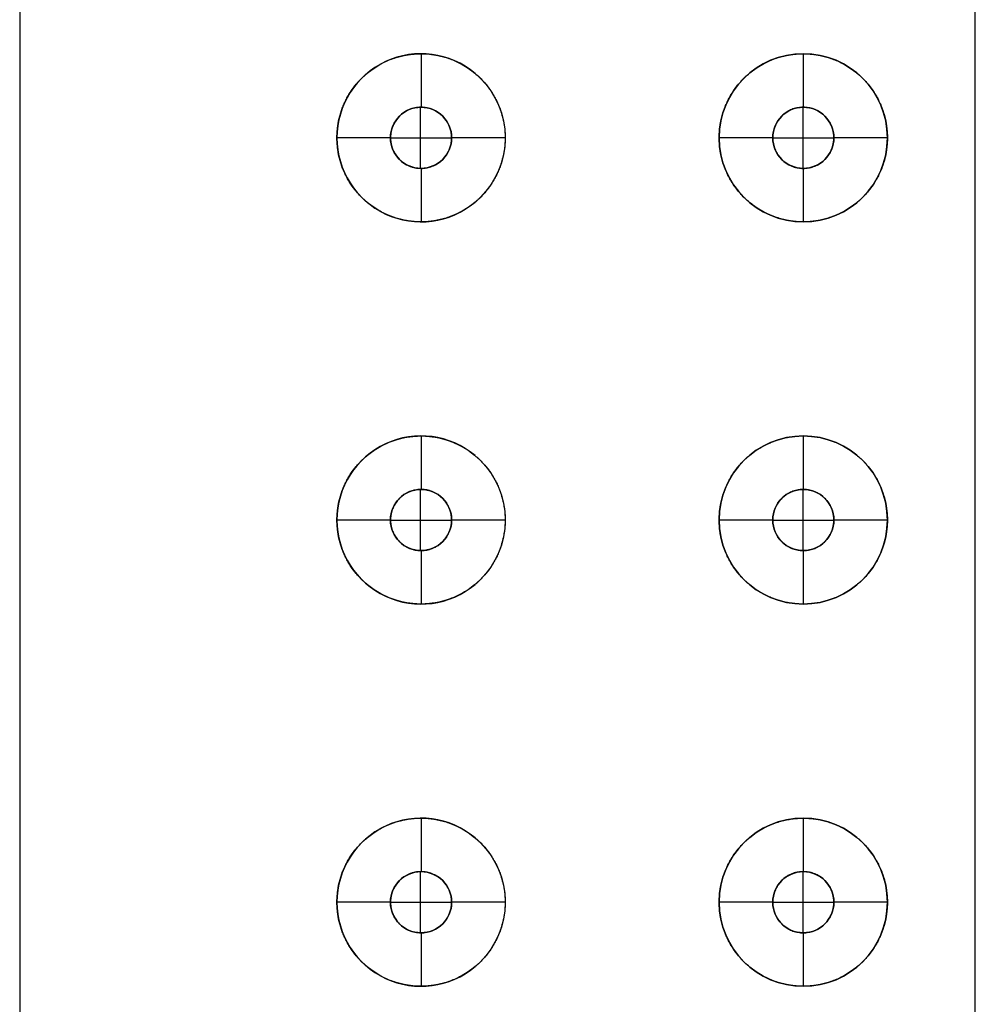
# Model space of a CAD drawing. Header units: centimetres. Extents: x -11 to 25.4, y -15 to 20.7.
# Tile 252 of 256: x 22.9 to 24.2, y 17.3 to 18.6. Entities that reach past the tile are written whole.
import ezdxf

# ---------------------------------------------------------------- set-up
doc = ezdxf.new("R2010")
doc.units = ezdxf.units.CM
doc.layers.add('Default', color=7, linetype='Continuous', true_color=0x000000)

msp = doc.modelspace()

# ---------------------------------------------------------------- linework, layer by layer
at = {"layer": 'Default'}
for p, q in [((24.155, 2.03, 1.0363), (24.155, 20.67, 1.0363)), ((24.155, 2.03, -1.4637), (24.155, 20.67, -1.4637)), ((23.43, 18.56, 0.8046), (23.43, 18.56, 0.9863)), ((23.43, 18.56, 0.9863), (23.43, 18.49, 0.9863)), ((23.93, 18.56, 1.0159), (23.93, 18.56, 1.1363)), ((23.93, 18.56, 1.1363), (23.93, 18.49, 1.1363)), ((23.43, 18.49, 0.8046), (23.43, 18.49, 0.9863)), ((23.93, 18.49, 1.0159), (23.93, 18.49, 1.1363)), ((23.39, 18.45, 0.9863), (23.32, 18.45, 0.9863)), ((23.54, 18.45, 0.9863), (23.47, 18.45, 0.9863)), ((23.89, 18.45, 1.1363), (23.82, 18.45, 1.1363)), ((24.04, 18.45, 1.1363), (23.97, 18.45, 1.1363)), ((23.43, 18.41, 0.9863), (23.43, 18.34, 0.9863)), ((23.43, 18.41, 0.8046), (23.43, 18.41, 0.9863)), ((23.93, 18.41, 1.1363), (23.93, 18.34, 1.1363)), ((23.93, 18.41, 1.0159), (23.93, 18.41, 1.1363)), ((23.43, 18.34, 0.8046), (23.43, 18.34, 0.9863)), ((23.93, 18.34, 1.0159), (23.93, 18.34, 1.1363)), ((23.43, 18.06, 0.8046), (23.43, 18.06, 0.9863)), ((23.43, 18.06, 0.9863), (23.43, 17.99, 0.9863)), ((23.93, 18.06, 1.0159), (23.93, 18.06, 1.1363)), ((23.93, 18.06, 1.1363), (23.93, 17.99, 1.1363)), ((23.43, 17.99, 0.8046), (23.43, 17.99, 0.9863)), ((23.93, 17.99, 1.0159), (23.93, 17.99, 1.1363)), ((23.39, 17.95, 0.9863), (23.32, 17.95, 0.9863)), ((23.54, 17.95, 0.9863), (23.47, 17.95, 0.9863)), ((23.89, 17.95, 1.1363), (23.82, 17.95, 1.1363)), ((24.04, 17.95, 1.1363), (23.97, 17.95, 1.1363)), ((23.43, 17.91, 0.9863), (23.43, 17.84, 0.9863)), ((23.43, 17.91, 0.8046), (23.43, 17.91, 0.9863)), ((23.93, 17.91, 1.1363), (23.93, 17.84, 1.1363)), ((23.93, 17.91, 1.0159), (23.93, 17.91, 1.1363)), ((23.43, 17.84, 0.8046), (23.43, 17.84, 0.9863)), ((23.93, 17.84, 1.0159), (23.93, 17.84, 1.1363)), ((23.43, 17.56, 0.8046), (23.43, 17.56, 0.9863)), ((23.43, 17.56, 0.9863), (23.43, 17.49, 0.9863)), ((23.93, 17.56, 1.0159), (23.93, 17.56, 1.1363)), ((23.93, 17.56, 1.1363), (23.93, 17.49, 1.1363)), ((23.43, 17.49, 0.8046), (23.43, 17.49, 0.9863)), ((23.93, 17.49, 1.0159), (23.93, 17.49, 1.1363)), ((23.39, 17.45, 0.9863), (23.32, 17.45, 0.9863)), ((23.54, 17.45, 0.9863), (23.47, 17.45, 0.9863)), ((23.89, 17.45, 1.1363), (23.82, 17.45, 1.1363)), ((24.04, 17.45, 1.1363), (23.97, 17.45, 1.1363)), ((23.43, 17.41, 0.9863), (23.43, 17.34, 0.9863)), ((23.43, 17.41, 0.8046), (23.43, 17.41, 0.9863)), ((23.93, 17.41, 1.1363), (23.93, 17.34, 1.1363)), ((23.93, 17.41, 1.0159), (23.93, 17.41, 1.1363)), ((23.43, 17.34, 0.8046), (23.43, 17.34, 0.9863)), ((23.93, 17.34, 1.0159), (23.93, 17.34, 1.1363))]:
    msp.add_line(p, q, dxfattribs=at)
at = {"layer": 'Default', "extrusion": (0, 0, -1)}
for centre, radius, start, end in [((-23.43, 18.45, -0.9863), 0.11, 0, 180), ((-23.93, 18.45, -1.1363), 0.11, 0, 180), ((-23.43, 18.45, -0.9863), 0.04, 0, 180), ((-23.93, 18.45, -1.1363), 0.04, 0, 180), ((-23.43, 18.45, -0.9863), 0.11, 180, 0), ((-23.43, 18.45, -0.9863), 0.04, 180, 0), ((-23.93, 18.45, -1.1363), 0.11, 180, 0), ((-23.93, 18.45, -1.1363), 0.04, 180, 0), ((-23.43, 17.95, -0.9863), 0.11, 0, 180), ((-23.93, 17.95, -1.1363), 0.11, 0, 180), ((-23.43, 17.95, -0.9863), 0.04, 0, 180), ((-23.93, 17.95, -1.1363), 0.04, 0, 180), ((-23.43, 17.95, -0.9863), 0.11, 180, 0), ((-23.43, 17.95, -0.9863), 0.04, 180, 0), ((-23.93, 17.95, -1.1363), 0.11, 180, 0), ((-23.93, 17.95, -1.1363), 0.04, 180, 0), ((-23.43, 17.45, -0.9863), 0.11, 0, 180), ((-23.93, 17.45, -1.1363), 0.11, 0, 180), ((-23.43, 17.45, -0.9863), 0.04, 0, 180), ((-23.93, 17.45, -1.1363), 0.04, 0, 180), ((-23.43, 17.45, -0.9863), 0.11, 180, 0), ((-23.43, 17.45, -0.9863), 0.04, 180, 0), ((-23.93, 17.45, -1.1363), 0.11, 180, 0), ((-23.93, 17.45, -1.1363), 0.04, 180, 0)]:
    msp.add_arc(centre, radius, start, end, dxfattribs=at)
at = {"layer": 'Default'}
for centre, radius, start, end in [((23.43, 18.45, 0.8514), 0.11, 49.9844, 180), ((23.93, 18.45, 1.0634), 0.11, 0, 180), ((23.43, 18.45, 0.8806), 0.04, 0, 180), ((23.93, 18.45, 1.0721), 0.04, 0, 180), ((23.43, 18.45, 0.8514), 0.11, 180, 310.0153), ((23.43, 18.45, 0.8806), 0.04, 180, 0), ((23.93, 18.45, 1.0634), 0.11, 180, 0), ((23.93, 18.45, 1.0721), 0.04, 180, 0), ((23.43, 17.95, 0.8514), 0.11, 49.9844, 180), ((23.93, 17.95, 1.0634), 0.11, 0, 180), ((23.43, 17.95, 0.8806), 0.04, 0, 180), ((23.93, 17.95, 1.0721), 0.04, 0, 180), ((23.43, 17.95, 0.8514), 0.11, 180, 310.0153), ((23.43, 17.95, 0.8806), 0.04, 180, 0), ((23.93, 17.95, 1.0634), 0.11, 180, 0), ((23.93, 17.95, 1.0721), 0.04, 180, 0), ((23.43, 17.45, 0.8514), 0.11, 49.9844, 180), ((23.93, 17.45, 1.0634), 0.11, 0, 180), ((23.43, 17.45, 0.8806), 0.04, 0, 180), ((23.93, 17.45, 1.0721), 0.04, 0, 180), ((23.43, 17.45, 0.8514), 0.11, 180, 310.0153), ((23.43, 17.45, 0.8806), 0.04, 180, 0), ((23.93, 17.45, 1.0634), 0.11, 180, 0), ((23.93, 17.45, 1.0721), 0.04, 180, 0)]:
    msp.add_arc(centre, radius, start, end, dxfattribs=at)
for points, degree in [([(22.905, 20.67, -0.2137), (22.905, 11.35, -0.2137), (22.905, 2.03, -0.2137)], 2), ([(23.32, 18.45, 0.7165), (23.32, 18.452, 0.7165), (23.3201, 18.4559, 0.7166), (23.3206, 18.4619, 0.717), (23.3214, 18.4679, 0.7178), (23.3225, 18.4738, 0.7188), (23.324, 18.4798, 0.7201), (23.3259, 18.4857, 0.7218), (23.3281, 18.4917, 0.7238), (23.3308, 18.4977, 0.7261), (23.3338, 18.5036, 0.7287), (23.3373, 18.5094, 0.7318), (23.3413, 18.5152, 0.7352), (23.3457, 18.5208, 0.7389), (23.3506, 18.5262, 0.7431), (23.356, 18.5315, 0.7476), (23.3618, 18.5364, 0.7524), (23.3681, 18.541, 0.7575), (23.3748, 18.5453, 0.7629), (23.3819, 18.549, 0.7686), (23.3893, 18.5523, 0.7744), (23.397, 18.5551, 0.7803), (23.4049, 18.5572, 0.7863), (23.413, 18.5588, 0.7923), (23.4211, 18.5597, 0.7982), (23.4293, 18.5601, 0.8041), (23.4374, 18.5599, 0.8098), (23.4454, 18.559, 0.8153), (23.4532, 18.5576, 0.8207), (23.4608, 18.5557, 0.8258), (23.4682, 18.5533, 0.8307), (23.4753, 18.5503, 0.8354), (23.4821, 18.547, 0.8398), (23.4886, 18.5432, 0.8439), (23.4948, 18.539, 0.8477), (23.5005, 18.5345, 0.8513), (23.5059, 18.5297, 0.8546), (23.511, 18.5246, 0.8576), (23.5156, 18.5192, 0.8604), (23.5198, 18.5136, 0.8629), (23.5237, 18.5078, 0.8652), (23.5271, 18.5018, 0.8672), (23.5302, 18.4957, 0.8689), (23.5328, 18.4894, 0.8704), (23.535, 18.483, 0.8717), (23.5368, 18.4765, 0.8727), (23.5382, 18.4699, 0.8736), (23.5393, 18.4633, 0.8741), (23.5399, 18.4567, 0.8745), (23.54, 18.4522, 0.8745), (23.54, 18.45, 0.8745)], 3), ([(23.82, 18.45, 0.9906), (23.82, 18.4524, 0.9906), (23.8202, 18.4572, 0.9906), (23.8209, 18.4643, 0.9908), (23.822, 18.4714, 0.9911), (23.8237, 18.4785, 0.9916), (23.8258, 18.4854, 0.9922), (23.8283, 18.4921, 0.9929), (23.8313, 18.4988, 0.9937), (23.8348, 18.5052, 0.9946), (23.8386, 18.5114, 0.9956), (23.8429, 18.5174, 0.9967), (23.8476, 18.523, 0.9979), (23.8527, 18.5284, 0.9992), (23.8581, 18.5334, 1.0005), (23.8639, 18.538, 1.0019), (23.87, 18.5423, 1.0034), (23.8764, 18.5461, 1.0049), (23.883, 18.5496, 1.0064), (23.8899, 18.5525, 1.0079), (23.8969, 18.555, 1.0094), (23.9041, 18.557, 1.0109), (23.9113, 18.5585, 1.0123), (23.9187, 18.5595, 1.0138), (23.9261, 18.56, 1.0152), (23.9335, 18.56, 1.0165), (23.9409, 18.5595, 1.0178), (23.9483, 18.5586, 1.0191), (23.9555, 18.5571, 1.0203), (23.9626, 18.5551, 1.0214), (23.9696, 18.5527, 1.0225), (23.9764, 18.5498, 1.0235), (23.983, 18.5465, 1.0244), (23.9893, 18.5428, 1.0253), (23.9953, 18.5386, 1.0261), (24.0011, 18.534, 1.0268), (24.0066, 18.5291, 1.0275), (24.0117, 18.5238, 1.0281), (24.0164, 18.5182, 1.0286), (24.0208, 18.5123, 1.0291), (24.0247, 18.5061, 1.0295), (24.0283, 18.4996, 1.0299), (24.0313, 18.493, 1.0302), (24.034, 18.4861, 1.0304), (24.0362, 18.4791, 1.0306), (24.0379, 18.4719, 1.0308), (24.0391, 18.4647, 1.0309), (24.0398, 18.4573, 1.031), (24.04, 18.4525, 1.031), (24.04, 18.45, 1.031)], 3), ([(23.47, 18.45, 0.8319), (23.47, 18.451, 0.8319), (23.4699, 18.4531, 0.8318), (23.4696, 18.4561, 0.8316), (23.469, 18.4591, 0.8312), (23.4682, 18.4621, 0.8307), (23.4671, 18.4651, 0.83), (23.4658, 18.468, 0.8291), (23.4642, 18.4708, 0.8281), (23.4624, 18.4735, 0.8269), (23.4604, 18.4761, 0.8255), (23.458, 18.4786, 0.824), (23.4555, 18.4809, 0.8222), (23.4527, 18.483, 0.8203), (23.4496, 18.4849, 0.8183), (23.4464, 18.4865, 0.8161), (23.443, 18.4879, 0.8137), (23.4394, 18.489, 0.8112), (23.4356, 18.4897, 0.8086), (23.4318, 18.49, 0.8059), (23.428, 18.49, 0.8031), (23.4242, 18.4896, 0.8004), (23.4204, 18.4889, 0.7977), (23.4167, 18.4878, 0.795), (23.4132, 18.4864, 0.7924), (23.41, 18.4847, 0.79), (23.4069, 18.4827, 0.7877), (23.4041, 18.4805, 0.7856), (23.4015, 18.4781, 0.7837), (23.3992, 18.4756, 0.7819), (23.3972, 18.473, 0.7804), (23.3954, 18.4702, 0.7791), (23.394, 18.4674, 0.7779), (23.3927, 18.4646, 0.777), (23.3917, 18.4617, 0.7762), (23.3909, 18.4588, 0.7756), (23.3904, 18.4559, 0.7752), (23.3901, 18.4529, 0.7749), (23.39, 18.451, 0.7749), (23.39, 18.45, 0.7749)], 3), ([(23.4294, 18.41, 0.8042), (23.4294, 18.45, 0.8042), (23.4294, 18.49, 0.8042)], 2), ([(23.97, 18.45, 1.0225), (23.97, 18.4511, 1.0225), (23.9699, 18.4534, 1.0225), (23.9695, 18.4567, 1.0225), (23.9688, 18.46, 1.0223), (23.9678, 18.4633, 1.0222), (23.9665, 18.4664, 1.022), (23.965, 18.4694, 1.0218), (23.9632, 18.4723, 1.0215), (23.9612, 18.4751, 1.0212), (23.959, 18.4776, 1.0208), (23.9566, 18.48, 1.0204), (23.9539, 18.4821, 1.02), (23.9511, 18.484, 1.0196), (23.9481, 18.4857, 1.0191), (23.945, 18.4871, 1.0185), (23.9418, 18.4883, 1.018), (23.9385, 18.4891, 1.0174), (23.9351, 18.4897, 1.0168), (23.9317, 18.49, 1.0162), (23.9283, 18.49, 1.0156), (23.9248, 18.4897, 1.0149), (23.9215, 18.4891, 1.0143), (23.9181, 18.4883, 1.0137), (23.9149, 18.4871, 1.013), (23.9118, 18.4857, 1.0124), (23.9088, 18.484, 1.0118), (23.906, 18.482, 1.0112), (23.9033, 18.4799, 1.0107), (23.9009, 18.4775, 1.0102), (23.8987, 18.4749, 1.0097), (23.8967, 18.4722, 1.0093), (23.8949, 18.4693, 1.0089), (23.8934, 18.4663, 1.0086), (23.8922, 18.4632, 1.0084), (23.8912, 18.46, 1.0081), (23.8905, 18.4567, 1.008), (23.8901, 18.4533, 1.0079), (23.89, 18.4511, 1.0079), (23.89, 18.45, 1.0079)], 3), ([(23.9299, 18.41, 1.0159), (23.9299, 18.45, 1.0159), (23.9299, 18.49, 1.0159)], 2), ([(23.54, 18.45, 0.8745), (23.54, 18.4478, 0.8745), (23.5399, 18.4433, 0.8745), (23.5393, 18.4367, 0.8741), (23.5382, 18.4301, 0.8736), (23.5368, 18.4235, 0.8727), (23.535, 18.417, 0.8717), (23.5328, 18.4106, 0.8704), (23.5302, 18.4044, 0.8689), (23.5271, 18.3982, 0.8672), (23.5237, 18.3922, 0.8652), (23.5199, 18.3864, 0.8629), (23.5156, 18.3808, 0.8604), (23.511, 18.3754, 0.8576), (23.506, 18.3703, 0.8546), (23.5006, 18.3655, 0.8513), (23.4948, 18.361, 0.8477), (23.4886, 18.3568, 0.8439), (23.4822, 18.3531, 0.8398), (23.4754, 18.3497, 0.8354), (23.4682, 18.3468, 0.8308), (23.4609, 18.3443, 0.8259), (23.4532, 18.3424, 0.8207), (23.4454, 18.341, 0.8154), (23.4374, 18.3402, 0.8098), (23.4293, 18.3399, 0.8041), (23.4212, 18.3403, 0.7982), (23.413, 18.3412, 0.7923), (23.405, 18.3428, 0.7863), (23.3971, 18.3449, 0.7803), (23.3893, 18.3477, 0.7744), (23.3819, 18.351, 0.7686), (23.3748, 18.3547, 0.7629), (23.3681, 18.359, 0.7575), (23.3618, 18.3636, 0.7524), (23.356, 18.3685, 0.7476), (23.3506, 18.3738, 0.7431), (23.3457, 18.3792, 0.7389), (23.3413, 18.3849, 0.7352), (23.3373, 18.3906, 0.7318), (23.3338, 18.3965, 0.7287), (23.3308, 18.4024, 0.7261), (23.3281, 18.4083, 0.7237), (23.3259, 18.4143, 0.7218), (23.324, 18.4202, 0.7201), (23.3225, 18.4262, 0.7188), (23.3214, 18.4322, 0.7178), (23.3206, 18.4381, 0.717), (23.3201, 18.4441, 0.7166), (23.32, 18.448, 0.7165), (23.32, 18.45, 0.7165)], 3), ([(23.32, 18.45, 0.9863), (23.32, 18.45, 0.8514), (23.32, 18.45, 0.7165)], 2), ([(23.39, 18.45, 0.7749), (23.39, 18.45, 0.8806), (23.39, 18.45, 0.9863)], 2), ([(23.39, 18.45, 0.7749), (23.39, 18.449, 0.7749), (23.3901, 18.4471, 0.7749), (23.3904, 18.4441, 0.7752), (23.3909, 18.4412, 0.7756), (23.3917, 18.4383, 0.7762), (23.3927, 18.4354, 0.777), (23.394, 18.4326, 0.7779), (23.3954, 18.4298, 0.7791), (23.3972, 18.427, 0.7804), (23.3992, 18.4244, 0.7819), (23.4015, 18.4219, 0.7837), (23.4041, 18.4195, 0.7856), (23.4069, 18.4173, 0.7877), (23.4099, 18.4153, 0.79), (23.4132, 18.4136, 0.7924), (23.4167, 18.4122, 0.795), (23.4204, 18.4111, 0.7977), (23.4242, 18.4104, 0.8004), (23.428, 18.41, 0.8031), (23.4318, 18.41, 0.8059), (23.4356, 18.4103, 0.8086), (23.4393, 18.411, 0.8112), (23.443, 18.4121, 0.8137), (23.4464, 18.4134, 0.816), (23.4496, 18.4151, 0.8183), (23.4527, 18.417, 0.8203), (23.4555, 18.4191, 0.8222), (23.458, 18.4214, 0.824), (23.4604, 18.4239, 0.8255), (23.4624, 18.4265, 0.8269), (23.4642, 18.4292, 0.8281), (23.4658, 18.432, 0.8291), (23.4671, 18.4349, 0.83), (23.4682, 18.4379, 0.8307), (23.469, 18.4409, 0.8312), (23.4696, 18.4439, 0.8316), (23.4699, 18.4469, 0.8318), (23.47, 18.449, 0.8319), (23.47, 18.45, 0.8319)], 3), ([(23.47, 18.45, 0.9863), (23.47, 18.45, 0.9091), (23.47, 18.45, 0.8319)], 2), ([(23.54, 18.45, 0.8745), (23.54, 18.45, 0.9304), (23.54, 18.45, 0.9863)], 2), ([(24.04, 18.45, 1.031), (24.04, 18.4475, 1.031), (24.0398, 18.4427, 1.031), (24.0391, 18.4353, 1.0309), (24.0379, 18.4281, 1.0308), (24.0362, 18.4209, 1.0306), (24.034, 18.4139, 1.0304), (24.0313, 18.407, 1.0302), (24.0283, 18.4004, 1.0299), (24.0247, 18.3939, 1.0295), (24.0208, 18.3877, 1.0291), (24.0164, 18.3818, 1.0286), (24.0117, 18.3762, 1.0281), (24.0066, 18.3709, 1.0275), (24.0011, 18.366, 1.0268), (23.9953, 18.3614, 1.0261), (23.9893, 18.3572, 1.0253), (23.983, 18.3535, 1.0244), (23.9764, 18.3502, 1.0235), (23.9696, 18.3473, 1.0225), (23.9626, 18.3449, 1.0214), (23.9555, 18.3429, 1.0203), (23.9483, 18.3414, 1.0191), (23.9409, 18.3405, 1.0178), (23.9335, 18.34, 1.0165), (23.9261, 18.34, 1.0152), (23.9187, 18.3405, 1.0138), (23.9113, 18.3415, 1.0123), (23.9041, 18.343, 1.0109), (23.8969, 18.345, 1.0094), (23.8899, 18.3475, 1.0079), (23.883, 18.3504, 1.0064), (23.8764, 18.3539, 1.0049), (23.87, 18.3577, 1.0034), (23.8639, 18.362, 1.0019), (23.8581, 18.3666, 1.0005), (23.8527, 18.3716, 0.9992), (23.8476, 18.377, 0.9979), (23.8429, 18.3827, 0.9967), (23.8386, 18.3886, 0.9956), (23.8348, 18.3948, 0.9946), (23.8313, 18.4012, 0.9937), (23.8283, 18.4079, 0.9929), (23.8258, 18.4146, 0.9922), (23.8237, 18.4215, 0.9916), (23.822, 18.4286, 0.9911), (23.8209, 18.4357, 0.9908), (23.8202, 18.4428, 0.9906), (23.82, 18.4476, 0.9906), (23.82, 18.45, 0.9906)], 3), ([(23.82, 18.45, 1.1363), (23.82, 18.45, 1.0634), (23.82, 18.45, 0.9906)], 2), ([(23.89, 18.45, 1.0079), (23.89, 18.45, 1.0721), (23.89, 18.45, 1.1363)], 2), ([(23.89, 18.45, 1.0079), (23.89, 18.4489, 1.0079), (23.8901, 18.4467, 1.0079), (23.8905, 18.4433, 1.008), (23.8912, 18.44, 1.0081), (23.8922, 18.4368, 1.0084), (23.8934, 18.4337, 1.0086), (23.8949, 18.4307, 1.0089), (23.8967, 18.4278, 1.0093), (23.8987, 18.425, 1.0097), (23.9009, 18.4225, 1.0102), (23.9033, 18.4201, 1.0107), (23.906, 18.418, 1.0112), (23.9088, 18.416, 1.0118), (23.9118, 18.4143, 1.0124), (23.9149, 18.4129, 1.013), (23.9181, 18.4117, 1.0137), (23.9215, 18.4109, 1.0143), (23.9248, 18.4103, 1.0149), (23.9283, 18.41, 1.0156), (23.9317, 18.41, 1.0162), (23.9351, 18.4103, 1.0168), (23.9385, 18.4109, 1.0174), (23.9418, 18.4117, 1.018), (23.945, 18.4129, 1.0185), (23.9481, 18.4143, 1.0191), (23.9511, 18.416, 1.0196), (23.9539, 18.4179, 1.02), (23.9566, 18.42, 1.0204), (23.959, 18.4224, 1.0208), (23.9612, 18.4249, 1.0212), (23.9632, 18.4277, 1.0215), (23.965, 18.4306, 1.0218), (23.9665, 18.4336, 1.022), (23.9678, 18.4367, 1.0222), (23.9688, 18.44, 1.0223), (23.9695, 18.4433, 1.0225), (23.9699, 18.4466, 1.0225), (23.97, 18.4489, 1.0225), (23.97, 18.45, 1.0225)], 3), ([(23.97, 18.45, 1.1363), (23.97, 18.45, 1.0794), (23.97, 18.45, 1.0225)], 2), ([(24.04, 18.45, 1.031), (24.04, 18.45, 1.0836), (24.04, 18.45, 1.1363)], 2), ([(23.32, 17.95, 0.7165), (23.32, 17.952, 0.7165), (23.3201, 17.9559, 0.7166), (23.3206, 17.9619, 0.717), (23.3214, 17.9679, 0.7178), (23.3225, 17.9738, 0.7188), (23.324, 17.9798, 0.7201), (23.3259, 17.9857, 0.7218), (23.3281, 17.9917, 0.7238), (23.3308, 17.9977, 0.7261), (23.3338, 18.0036, 0.7287), (23.3373, 18.0094, 0.7318), (23.3413, 18.0152, 0.7352), (23.3457, 18.0208, 0.7389), (23.3506, 18.0262, 0.7431), (23.356, 18.0315, 0.7476), (23.3618, 18.0364, 0.7524), (23.3681, 18.041, 0.7575), (23.3748, 18.0453, 0.7629), (23.3819, 18.049, 0.7686), (23.3893, 18.0523, 0.7744), (23.397, 18.0551, 0.7803), (23.4049, 18.0572, 0.7863), (23.413, 18.0588, 0.7923), (23.4211, 18.0597, 0.7982), (23.4293, 18.0601, 0.8041), (23.4374, 18.0599, 0.8098), (23.4454, 18.059, 0.8153), (23.4532, 18.0576, 0.8207), (23.4608, 18.0557, 0.8258), (23.4682, 18.0533, 0.8307), (23.4753, 18.0503, 0.8354), (23.4821, 18.047, 0.8398), (23.4886, 18.0432, 0.8439), (23.4948, 18.039, 0.8477), (23.5005, 18.0345, 0.8513), (23.5059, 18.0297, 0.8546), (23.511, 18.0246, 0.8576), (23.5156, 18.0192, 0.8604), (23.5198, 18.0136, 0.8629), (23.5237, 18.0078, 0.8652), (23.5271, 18.0018, 0.8672), (23.5302, 17.9957, 0.8689), (23.5328, 17.9894, 0.8704), (23.535, 17.983, 0.8717), (23.5368, 17.9765, 0.8727), (23.5382, 17.9699, 0.8736), (23.5393, 17.9633, 0.8741), (23.5399, 17.9567, 0.8745), (23.54, 17.9522, 0.8745), (23.54, 17.95, 0.8745)], 3), ([(23.82, 17.95, 0.9906), (23.82, 17.9524, 0.9906), (23.8202, 17.9572, 0.9906), (23.8209, 17.9643, 0.9908), (23.822, 17.9714, 0.9911), (23.8237, 17.9785, 0.9916), (23.8258, 17.9854, 0.9922), (23.8283, 17.9921, 0.9929), (23.8313, 17.9988, 0.9937), (23.8348, 18.0052, 0.9946), (23.8386, 18.0114, 0.9956), (23.8429, 18.0174, 0.9967), (23.8476, 18.023, 0.9979), (23.8527, 18.0284, 0.9992), (23.8581, 18.0334, 1.0005), (23.8639, 18.038, 1.0019), (23.87, 18.0423, 1.0034), (23.8764, 18.0461, 1.0049), (23.883, 18.0496, 1.0064), (23.8899, 18.0525, 1.0079), (23.8969, 18.055, 1.0094), (23.9041, 18.057, 1.0109), (23.9113, 18.0585, 1.0123), (23.9187, 18.0595, 1.0138), (23.9261, 18.06, 1.0152), (23.9335, 18.06, 1.0165), (23.9409, 18.0595, 1.0178), (23.9483, 18.0586, 1.0191), (23.9555, 18.0571, 1.0203), (23.9626, 18.0551, 1.0214), (23.9696, 18.0527, 1.0225), (23.9764, 18.0498, 1.0235), (23.983, 18.0465, 1.0244), (23.9893, 18.0428, 1.0253), (23.9953, 18.0386, 1.0261), (24.0011, 18.034, 1.0268), (24.0066, 18.0291, 1.0275), (24.0117, 18.0238, 1.0281), (24.0164, 18.0182, 1.0286), (24.0208, 18.0123, 1.0291), (24.0247, 18.0061, 1.0295), (24.0283, 17.9996, 1.0299), (24.0313, 17.993, 1.0302), (24.034, 17.9861, 1.0304), (24.0362, 17.9791, 1.0306), (24.0379, 17.9719, 1.0308), (24.0391, 17.9647, 1.0309), (24.0398, 17.9573, 1.031), (24.04, 17.9525, 1.031), (24.04, 17.95, 1.031)], 3), ([(23.47, 17.95, 0.8319), (23.47, 17.951, 0.8319), (23.4699, 17.9531, 0.8318), (23.4696, 17.9561, 0.8316), (23.469, 17.9591, 0.8312), (23.4682, 17.9621, 0.8307), (23.4671, 17.9651, 0.83), (23.4658, 17.968, 0.8291), (23.4642, 17.9708, 0.8281), (23.4624, 17.9735, 0.8269), (23.4604, 17.9761, 0.8255), (23.458, 17.9786, 0.824), (23.4555, 17.9809, 0.8222), (23.4527, 17.983, 0.8203), (23.4496, 17.9849, 0.8183), (23.4464, 17.9865, 0.8161), (23.443, 17.9879, 0.8137), (23.4394, 17.989, 0.8112), (23.4356, 17.9897, 0.8086), (23.4318, 17.99, 0.8059), (23.428, 17.99, 0.8031), (23.4242, 17.9896, 0.8004), (23.4204, 17.9889, 0.7977), (23.4167, 17.9878, 0.795), (23.4132, 17.9864, 0.7924), (23.41, 17.9847, 0.79), (23.4069, 17.9827, 0.7877), (23.4041, 17.9805, 0.7856), (23.4015, 17.9781, 0.7837), (23.3992, 17.9756, 0.7819), (23.3972, 17.973, 0.7804), (23.3954, 17.9702, 0.7791), (23.394, 17.9674, 0.7779), (23.3927, 17.9646, 0.777), (23.3917, 17.9617, 0.7762), (23.3909, 17.9588, 0.7756), (23.3904, 17.9559, 0.7752), (23.3901, 17.9529, 0.7749), (23.39, 17.951, 0.7749), (23.39, 17.95, 0.7749)], 3), ([(23.4294, 17.91, 0.8042), (23.4294, 17.95, 0.8042), (23.4294, 17.99, 0.8042)], 2), ([(23.97, 17.95, 1.0225), (23.97, 17.9511, 1.0225), (23.9699, 17.9534, 1.0225), (23.9695, 17.9567, 1.0225), (23.9688, 17.96, 1.0223), (23.9678, 17.9633, 1.0222), (23.9665, 17.9664, 1.022), (23.965, 17.9694, 1.0218), (23.9632, 17.9723, 1.0215), (23.9612, 17.9751, 1.0212), (23.959, 17.9776, 1.0208), (23.9566, 17.98, 1.0204), (23.9539, 17.9821, 1.02), (23.9511, 17.984, 1.0196), (23.9481, 17.9857, 1.0191), (23.945, 17.9871, 1.0185), (23.9418, 17.9883, 1.018), (23.9385, 17.9891, 1.0174), (23.9351, 17.9897, 1.0168), (23.9317, 17.99, 1.0162), (23.9283, 17.99, 1.0156), (23.9248, 17.9897, 1.0149), (23.9215, 17.9891, 1.0143), (23.9181, 17.9883, 1.0137), (23.9149, 17.9871, 1.013), (23.9118, 17.9857, 1.0124), (23.9088, 17.984, 1.0118), (23.906, 17.982, 1.0112), (23.9033, 17.9799, 1.0107), (23.9009, 17.9775, 1.0102), (23.8987, 17.9749, 1.0097), (23.8967, 17.9722, 1.0093), (23.8949, 17.9693, 1.0089), (23.8934, 17.9663, 1.0086), (23.8922, 17.9632, 1.0084), (23.8912, 17.96, 1.0081), (23.8905, 17.9567, 1.008), (23.8901, 17.9533, 1.0079), (23.89, 17.9511, 1.0079), (23.89, 17.95, 1.0079)], 3), ([(23.9299, 17.91, 1.0159), (23.9299, 17.95, 1.0159), (23.9299, 17.99, 1.0159)], 2), ([(23.54, 17.95, 0.8745), (23.54, 17.9478, 0.8745), (23.5399, 17.9433, 0.8745), (23.5393, 17.9367, 0.8741), (23.5382, 17.9301, 0.8736), (23.5368, 17.9235, 0.8727), (23.535, 17.917, 0.8717), (23.5328, 17.9106, 0.8704), (23.5302, 17.9044, 0.8689), (23.5271, 17.8982, 0.8672), (23.5237, 17.8922, 0.8652), (23.5199, 17.8864, 0.8629), (23.5156, 17.8808, 0.8604), (23.511, 17.8754, 0.8576), (23.506, 17.8703, 0.8546), (23.5006, 17.8655, 0.8513), (23.4948, 17.861, 0.8477), (23.4886, 17.8568, 0.8439), (23.4822, 17.8531, 0.8398), (23.4754, 17.8497, 0.8354), (23.4682, 17.8468, 0.8308), (23.4609, 17.8443, 0.8259), (23.4532, 17.8424, 0.8207), (23.4454, 17.841, 0.8154), (23.4374, 17.8402, 0.8098), (23.4293, 17.8399, 0.8041), (23.4212, 17.8403, 0.7982), (23.413, 17.8412, 0.7923), (23.405, 17.8428, 0.7863), (23.3971, 17.8449, 0.7803), (23.3893, 17.8477, 0.7744), (23.3819, 17.851, 0.7686), (23.3748, 17.8547, 0.7629), (23.3681, 17.859, 0.7575), (23.3618, 17.8636, 0.7524), (23.356, 17.8685, 0.7476), (23.3506, 17.8738, 0.7431), (23.3457, 17.8792, 0.7389), (23.3413, 17.8849, 0.7352), (23.3373, 17.8906, 0.7318), (23.3338, 17.8965, 0.7287), (23.3308, 17.9024, 0.7261), (23.3281, 17.9083, 0.7237), (23.3259, 17.9143, 0.7218), (23.324, 17.9202, 0.7201), (23.3225, 17.9262, 0.7188), (23.3214, 17.9322, 0.7178), (23.3206, 17.9381, 0.717), (23.3201, 17.9441, 0.7166), (23.32, 17.948, 0.7165), (23.32, 17.95, 0.7165)], 3), ([(23.32, 17.95, 0.9863), (23.32, 17.95, 0.8514), (23.32, 17.95, 0.7165)], 2), ([(23.39, 17.95, 0.7749), (23.39, 17.95, 0.8806), (23.39, 17.95, 0.9863)], 2), ([(23.39, 17.95, 0.7749), (23.39, 17.949, 0.7749), (23.3901, 17.9471, 0.7749), (23.3904, 17.9441, 0.7752), (23.3909, 17.9412, 0.7756), (23.3917, 17.9383, 0.7762), (23.3927, 17.9354, 0.777), (23.394, 17.9326, 0.7779), (23.3954, 17.9298, 0.7791), (23.3972, 17.927, 0.7804), (23.3992, 17.9244, 0.7819), (23.4015, 17.9219, 0.7837), (23.4041, 17.9195, 0.7856), (23.4069, 17.9173, 0.7877), (23.4099, 17.9153, 0.79), (23.4132, 17.9136, 0.7924), (23.4167, 17.9122, 0.795), (23.4204, 17.9111, 0.7977), (23.4242, 17.9104, 0.8004), (23.428, 17.91, 0.8031), (23.4318, 17.91, 0.8059), (23.4356, 17.9103, 0.8086), (23.4393, 17.911, 0.8112), (23.443, 17.9121, 0.8137), (23.4464, 17.9134, 0.816), (23.4496, 17.9151, 0.8183), (23.4527, 17.917, 0.8203), (23.4555, 17.9191, 0.8222), (23.458, 17.9214, 0.824), (23.4604, 17.9239, 0.8255), (23.4624, 17.9265, 0.8269), (23.4642, 17.9292, 0.8281), (23.4658, 17.932, 0.8291), (23.4671, 17.9349, 0.83), (23.4682, 17.9379, 0.8307), (23.469, 17.9409, 0.8312), (23.4696, 17.9439, 0.8316), (23.4699, 17.9469, 0.8318), (23.47, 17.949, 0.8319), (23.47, 17.95, 0.8319)], 3), ([(23.47, 17.95, 0.9863), (23.47, 17.95, 0.9091), (23.47, 17.95, 0.8319)], 2), ([(23.54, 17.95, 0.8745), (23.54, 17.95, 0.9304), (23.54, 17.95, 0.9863)], 2), ([(24.04, 17.95, 1.031), (24.04, 17.9475, 1.031), (24.0398, 17.9427, 1.031), (24.0391, 17.9353, 1.0309), (24.0379, 17.9281, 1.0308), (24.0362, 17.9209, 1.0306), (24.034, 17.9139, 1.0304), (24.0313, 17.907, 1.0302), (24.0283, 17.9004, 1.0299), (24.0247, 17.8939, 1.0295), (24.0208, 17.8877, 1.0291), (24.0164, 17.8818, 1.0286), (24.0117, 17.8762, 1.0281), (24.0066, 17.8709, 1.0275), (24.0011, 17.866, 1.0268), (23.9953, 17.8614, 1.0261), (23.9893, 17.8572, 1.0253), (23.983, 17.8535, 1.0244), (23.9764, 17.8502, 1.0235), (23.9696, 17.8473, 1.0225), (23.9626, 17.8449, 1.0214), (23.9555, 17.8429, 1.0203), (23.9483, 17.8414, 1.0191), (23.9409, 17.8405, 1.0178), (23.9335, 17.84, 1.0165), (23.9261, 17.84, 1.0152), (23.9187, 17.8405, 1.0138), (23.9113, 17.8415, 1.0123), (23.9041, 17.843, 1.0109), (23.8969, 17.845, 1.0094), (23.8899, 17.8475, 1.0079), (23.883, 17.8504, 1.0064), (23.8764, 17.8539, 1.0049), (23.87, 17.8577, 1.0034), (23.8639, 17.862, 1.0019), (23.8581, 17.8666, 1.0005), (23.8527, 17.8716, 0.9992), (23.8476, 17.877, 0.9979), (23.8429, 17.8827, 0.9967), (23.8386, 17.8886, 0.9956), (23.8348, 17.8948, 0.9946), (23.8313, 17.9012, 0.9937), (23.8283, 17.9079, 0.9929), (23.8258, 17.9146, 0.9922), (23.8237, 17.9215, 0.9916), (23.822, 17.9286, 0.9911), (23.8209, 17.9357, 0.9908), (23.8202, 17.9428, 0.9906), (23.82, 17.9476, 0.9906), (23.82, 17.95, 0.9906)], 3), ([(23.82, 17.95, 1.1363), (23.82, 17.95, 1.0634), (23.82, 17.95, 0.9906)], 2), ([(23.89, 17.95, 1.0079), (23.89, 17.95, 1.0721), (23.89, 17.95, 1.1363)], 2), ([(23.89, 17.95, 1.0079), (23.89, 17.9489, 1.0079), (23.8901, 17.9467, 1.0079), (23.8905, 17.9433, 1.008), (23.8912, 17.94, 1.0081), (23.8922, 17.9368, 1.0084), (23.8934, 17.9337, 1.0086), (23.8949, 17.9307, 1.0089), (23.8967, 17.9278, 1.0093), (23.8987, 17.925, 1.0097), (23.9009, 17.9225, 1.0102), (23.9033, 17.9201, 1.0107), (23.906, 17.918, 1.0112), (23.9088, 17.916, 1.0118), (23.9118, 17.9143, 1.0124), (23.9149, 17.9129, 1.013), (23.9181, 17.9117, 1.0137), (23.9215, 17.9109, 1.0143), (23.9248, 17.9103, 1.0149), (23.9283, 17.91, 1.0156), (23.9317, 17.91, 1.0162), (23.9351, 17.9103, 1.0168), (23.9385, 17.9109, 1.0174), (23.9418, 17.9117, 1.018), (23.945, 17.9129, 1.0185), (23.9481, 17.9143, 1.0191), (23.9511, 17.916, 1.0196), (23.9539, 17.9179, 1.02), (23.9566, 17.92, 1.0204), (23.959, 17.9224, 1.0208), (23.9612, 17.9249, 1.0212), (23.9632, 17.9277, 1.0215), (23.965, 17.9306, 1.0218), (23.9665, 17.9336, 1.022), (23.9678, 17.9367, 1.0222), (23.9688, 17.94, 1.0223), (23.9695, 17.9433, 1.0225), (23.9699, 17.9466, 1.0225), (23.97, 17.9489, 1.0225), (23.97, 17.95, 1.0225)], 3), ([(23.97, 17.95, 1.1363), (23.97, 17.95, 1.0794), (23.97, 17.95, 1.0225)], 2), ([(24.04, 17.95, 1.031), (24.04, 17.95, 1.0836), (24.04, 17.95, 1.1363)], 2), ([(23.32, 17.45, 0.7165), (23.32, 17.452, 0.7165), (23.3201, 17.4559, 0.7166), (23.3206, 17.4619, 0.717), (23.3214, 17.4679, 0.7178), (23.3225, 17.4738, 0.7188), (23.324, 17.4798, 0.7201), (23.3259, 17.4857, 0.7218), (23.3281, 17.4917, 0.7238), (23.3308, 17.4977, 0.7261), (23.3338, 17.5036, 0.7287), (23.3373, 17.5094, 0.7318), (23.3413, 17.5152, 0.7352), (23.3457, 17.5208, 0.7389), (23.3506, 17.5262, 0.7431), (23.356, 17.5315, 0.7476), (23.3618, 17.5364, 0.7524), (23.3681, 17.541, 0.7575), (23.3748, 17.5453, 0.7629), (23.3819, 17.549, 0.7686), (23.3893, 17.5523, 0.7744), (23.397, 17.5551, 0.7803), (23.4049, 17.5572, 0.7863), (23.413, 17.5588, 0.7923), (23.4211, 17.5597, 0.7982), (23.4293, 17.5601, 0.8041), (23.4374, 17.5599, 0.8098), (23.4454, 17.559, 0.8153), (23.4532, 17.5576, 0.8207), (23.4608, 17.5557, 0.8258), (23.4682, 17.5533, 0.8307), (23.4753, 17.5503, 0.8354), (23.4821, 17.547, 0.8398), (23.4886, 17.5432, 0.8439), (23.4948, 17.539, 0.8477), (23.5005, 17.5345, 0.8513), (23.5059, 17.5297, 0.8546), (23.511, 17.5246, 0.8576), (23.5156, 17.5192, 0.8604), (23.5198, 17.5136, 0.8629), (23.5237, 17.5078, 0.8652), (23.5271, 17.5018, 0.8672), (23.5302, 17.4957, 0.8689), (23.5328, 17.4894, 0.8704), (23.535, 17.483, 0.8717), (23.5368, 17.4765, 0.8727), (23.5382, 17.4699, 0.8736), (23.5393, 17.4633, 0.8741), (23.5399, 17.4567, 0.8745), (23.54, 17.4522, 0.8745), (23.54, 17.45, 0.8745)], 3), ([(23.82, 17.45, 0.9906), (23.82, 17.4524, 0.9906), (23.8202, 17.4572, 0.9906), (23.8209, 17.4643, 0.9908), (23.822, 17.4714, 0.9911), (23.8237, 17.4785, 0.9916), (23.8258, 17.4854, 0.9922), (23.8283, 17.4921, 0.9929), (23.8313, 17.4988, 0.9937), (23.8348, 17.5052, 0.9946), (23.8386, 17.5114, 0.9956), (23.8429, 17.5174, 0.9967), (23.8476, 17.523, 0.9979), (23.8527, 17.5284, 0.9992), (23.8581, 17.5334, 1.0005), (23.8639, 17.538, 1.0019), (23.87, 17.5423, 1.0034), (23.8764, 17.5461, 1.0049), (23.883, 17.5496, 1.0064), (23.8899, 17.5525, 1.0079), (23.8969, 17.555, 1.0094), (23.9041, 17.557, 1.0109), (23.9113, 17.5585, 1.0123), (23.9187, 17.5595, 1.0138), (23.9261, 17.56, 1.0152), (23.9335, 17.56, 1.0165), (23.9409, 17.5595, 1.0178), (23.9483, 17.5586, 1.0191), (23.9555, 17.5571, 1.0203), (23.9626, 17.5551, 1.0214), (23.9696, 17.5527, 1.0225), (23.9764, 17.5498, 1.0235), (23.983, 17.5465, 1.0244), (23.9893, 17.5428, 1.0253), (23.9953, 17.5386, 1.0261), (24.0011, 17.534, 1.0268), (24.0066, 17.5291, 1.0275), (24.0117, 17.5238, 1.0281), (24.0164, 17.5182, 1.0286), (24.0208, 17.5123, 1.0291), (24.0247, 17.5061, 1.0295), (24.0283, 17.4996, 1.0299), (24.0313, 17.493, 1.0302), (24.034, 17.4861, 1.0304), (24.0362, 17.4791, 1.0306), (24.0379, 17.4719, 1.0308), (24.0391, 17.4647, 1.0309), (24.0398, 17.4573, 1.031), (24.04, 17.4525, 1.031), (24.04, 17.45, 1.031)], 3), ([(23.47, 17.45, 0.8319), (23.47, 17.451, 0.8319), (23.4699, 17.4531, 0.8318), (23.4696, 17.4561, 0.8316), (23.469, 17.4591, 0.8312), (23.4682, 17.4621, 0.8307), (23.4671, 17.4651, 0.83), (23.4658, 17.468, 0.8291), (23.4642, 17.4708, 0.8281), (23.4624, 17.4735, 0.8269), (23.4604, 17.4761, 0.8255), (23.458, 17.4786, 0.824), (23.4555, 17.4809, 0.8222), (23.4527, 17.483, 0.8203), (23.4496, 17.4849, 0.8183), (23.4464, 17.4865, 0.8161), (23.443, 17.4879, 0.8137), (23.4394, 17.489, 0.8112), (23.4356, 17.4897, 0.8086), (23.4318, 17.49, 0.8059), (23.428, 17.49, 0.8031), (23.4242, 17.4896, 0.8004), (23.4204, 17.4889, 0.7977), (23.4167, 17.4878, 0.795), (23.4132, 17.4864, 0.7924), (23.41, 17.4847, 0.79), (23.4069, 17.4827, 0.7877), (23.4041, 17.4805, 0.7856), (23.4015, 17.4781, 0.7837), (23.3992, 17.4756, 0.7819), (23.3972, 17.473, 0.7804), (23.3954, 17.4702, 0.7791), (23.394, 17.4674, 0.7779), (23.3927, 17.4646, 0.777), (23.3917, 17.4617, 0.7762), (23.3909, 17.4588, 0.7756), (23.3904, 17.4559, 0.7752), (23.3901, 17.4529, 0.7749), (23.39, 17.451, 0.7749), (23.39, 17.45, 0.7749)], 3), ([(23.4294, 17.41, 0.8042), (23.4294, 17.45, 0.8042), (23.4294, 17.49, 0.8042)], 2), ([(23.97, 17.45, 1.0225), (23.97, 17.4511, 1.0225), (23.9699, 17.4534, 1.0225), (23.9695, 17.4567, 1.0225), (23.9688, 17.46, 1.0223), (23.9678, 17.4633, 1.0222), (23.9665, 17.4664, 1.022), (23.965, 17.4694, 1.0218), (23.9632, 17.4723, 1.0215), (23.9612, 17.4751, 1.0212), (23.959, 17.4776, 1.0208), (23.9566, 17.48, 1.0204), (23.9539, 17.4821, 1.02), (23.9511, 17.484, 1.0196), (23.9481, 17.4857, 1.0191), (23.945, 17.4871, 1.0185), (23.9418, 17.4883, 1.018), (23.9385, 17.4891, 1.0174), (23.9351, 17.4897, 1.0168), (23.9317, 17.49, 1.0162), (23.9283, 17.49, 1.0156), (23.9248, 17.4897, 1.0149), (23.9215, 17.4891, 1.0143), (23.9181, 17.4883, 1.0137), (23.9149, 17.4871, 1.013), (23.9118, 17.4857, 1.0124), (23.9088, 17.484, 1.0118), (23.906, 17.482, 1.0112), (23.9033, 17.4799, 1.0107), (23.9009, 17.4775, 1.0102), (23.8987, 17.4749, 1.0097), (23.8967, 17.4722, 1.0093), (23.8949, 17.4693, 1.0089), (23.8934, 17.4663, 1.0086), (23.8922, 17.4632, 1.0084), (23.8912, 17.46, 1.0081), (23.8905, 17.4567, 1.008), (23.8901, 17.4533, 1.0079), (23.89, 17.4511, 1.0079), (23.89, 17.45, 1.0079)], 3), ([(23.9299, 17.41, 1.0159), (23.9299, 17.45, 1.0159), (23.9299, 17.49, 1.0159)], 2), ([(23.54, 17.45, 0.8745), (23.54, 17.4478, 0.8745), (23.5399, 17.4433, 0.8745), (23.5393, 17.4367, 0.8741), (23.5382, 17.4301, 0.8736), (23.5368, 17.4235, 0.8727), (23.535, 17.417, 0.8717), (23.5328, 17.4106, 0.8704), (23.5302, 17.4044, 0.8689), (23.5271, 17.3982, 0.8672), (23.5237, 17.3922, 0.8652), (23.5199, 17.3864, 0.8629), (23.5156, 17.3808, 0.8604), (23.511, 17.3754, 0.8576), (23.506, 17.3703, 0.8546), (23.5006, 17.3655, 0.8513), (23.4948, 17.361, 0.8477), (23.4886, 17.3568, 0.8439), (23.4822, 17.3531, 0.8398), (23.4754, 17.3497, 0.8354), (23.4682, 17.3468, 0.8308), (23.4609, 17.3443, 0.8259), (23.4532, 17.3424, 0.8207), (23.4454, 17.341, 0.8154), (23.4374, 17.3402, 0.8098), (23.4293, 17.3399, 0.8041), (23.4212, 17.3403, 0.7982), (23.413, 17.3412, 0.7923), (23.405, 17.3428, 0.7863), (23.3971, 17.3449, 0.7803), (23.3893, 17.3477, 0.7744), (23.3819, 17.351, 0.7686), (23.3748, 17.3547, 0.7629), (23.3681, 17.359, 0.7575), (23.3618, 17.3636, 0.7524), (23.356, 17.3685, 0.7476), (23.3506, 17.3738, 0.7431), (23.3457, 17.3792, 0.7389), (23.3413, 17.3849, 0.7352), (23.3373, 17.3906, 0.7318), (23.3338, 17.3965, 0.7287), (23.3308, 17.4024, 0.7261), (23.3281, 17.4083, 0.7237), (23.3259, 17.4143, 0.7218), (23.324, 17.4202, 0.7201), (23.3225, 17.4262, 0.7188), (23.3214, 17.4322, 0.7178), (23.3206, 17.4381, 0.717), (23.3201, 17.4441, 0.7166), (23.32, 17.448, 0.7165), (23.32, 17.45, 0.7165)], 3), ([(23.32, 17.45, 0.9863), (23.32, 17.45, 0.8514), (23.32, 17.45, 0.7165)], 2), ([(23.39, 17.45, 0.7749), (23.39, 17.45, 0.8806), (23.39, 17.45, 0.9863)], 2), ([(23.39, 17.45, 0.7749), (23.39, 17.449, 0.7749), (23.3901, 17.4471, 0.7749), (23.3904, 17.4441, 0.7752), (23.3909, 17.4412, 0.7756), (23.3917, 17.4383, 0.7762), (23.3927, 17.4354, 0.777), (23.394, 17.4326, 0.7779), (23.3954, 17.4298, 0.7791), (23.3972, 17.427, 0.7804), (23.3992, 17.4244, 0.7819), (23.4015, 17.4219, 0.7837), (23.4041, 17.4195, 0.7856), (23.4069, 17.4173, 0.7877), (23.4099, 17.4153, 0.79), (23.4132, 17.4136, 0.7924), (23.4167, 17.4122, 0.795), (23.4204, 17.4111, 0.7977), (23.4242, 17.4104, 0.8004), (23.428, 17.41, 0.8031), (23.4318, 17.41, 0.8059), (23.4356, 17.4103, 0.8086), (23.4393, 17.411, 0.8112), (23.443, 17.4121, 0.8137), (23.4464, 17.4134, 0.816), (23.4496, 17.4151, 0.8183), (23.4527, 17.417, 0.8203), (23.4555, 17.4191, 0.8222), (23.458, 17.4214, 0.824), (23.4604, 17.4239, 0.8255), (23.4624, 17.4265, 0.8269), (23.4642, 17.4292, 0.8281), (23.4658, 17.432, 0.8291), (23.4671, 17.4349, 0.83), (23.4682, 17.4379, 0.8307), (23.469, 17.4409, 0.8312), (23.4696, 17.4439, 0.8316), (23.4699, 17.4469, 0.8318), (23.47, 17.449, 0.8319), (23.47, 17.45, 0.8319)], 3), ([(23.47, 17.45, 0.9863), (23.47, 17.45, 0.9091), (23.47, 17.45, 0.8319)], 2), ([(23.54, 17.45, 0.8745), (23.54, 17.45, 0.9304), (23.54, 17.45, 0.9863)], 2), ([(24.04, 17.45, 1.031), (24.04, 17.4475, 1.031), (24.0398, 17.4427, 1.031), (24.0391, 17.4353, 1.0309), (24.0379, 17.4281, 1.0308), (24.0362, 17.4209, 1.0306), (24.034, 17.4139, 1.0304), (24.0313, 17.407, 1.0302), (24.0283, 17.4004, 1.0299), (24.0247, 17.3939, 1.0295), (24.0208, 17.3877, 1.0291), (24.0164, 17.3818, 1.0286), (24.0117, 17.3762, 1.0281), (24.0066, 17.3709, 1.0275), (24.0011, 17.366, 1.0268), (23.9953, 17.3614, 1.0261), (23.9893, 17.3572, 1.0253), (23.983, 17.3535, 1.0244), (23.9764, 17.3502, 1.0235), (23.9696, 17.3473, 1.0225), (23.9626, 17.3449, 1.0214), (23.9555, 17.3429, 1.0203), (23.9483, 17.3414, 1.0191), (23.9409, 17.3405, 1.0178), (23.9335, 17.34, 1.0165), (23.9261, 17.34, 1.0152), (23.9187, 17.3405, 1.0138), (23.9113, 17.3415, 1.0123), (23.9041, 17.343, 1.0109), (23.8969, 17.345, 1.0094), (23.8899, 17.3475, 1.0079), (23.883, 17.3504, 1.0064), (23.8764, 17.3539, 1.0049), (23.87, 17.3577, 1.0034), (23.8639, 17.362, 1.0019), (23.8581, 17.3666, 1.0005), (23.8527, 17.3716, 0.9992), (23.8476, 17.377, 0.9979), (23.8429, 17.3827, 0.9967), (23.8386, 17.3886, 0.9956), (23.8348, 17.3948, 0.9946), (23.8313, 17.4012, 0.9937), (23.8283, 17.4079, 0.9929), (23.8258, 17.4146, 0.9922), (23.8237, 17.4215, 0.9916), (23.822, 17.4286, 0.9911), (23.8209, 17.4357, 0.9908), (23.8202, 17.4428, 0.9906), (23.82, 17.4476, 0.9906), (23.82, 17.45, 0.9906)], 3), ([(23.82, 17.45, 1.1363), (23.82, 17.45, 1.0634), (23.82, 17.45, 0.9906)], 2), ([(23.89, 17.45, 1.0079), (23.89, 17.45, 1.0721), (23.89, 17.45, 1.1363)], 2), ([(23.89, 17.45, 1.0079), (23.89, 17.4489, 1.0079), (23.8901, 17.4467, 1.0079), (23.8905, 17.4433, 1.008), (23.8912, 17.44, 1.0081), (23.8922, 17.4368, 1.0084), (23.8934, 17.4337, 1.0086), (23.8949, 17.4307, 1.0089), (23.8967, 17.4278, 1.0093), (23.8987, 17.425, 1.0097), (23.9009, 17.4225, 1.0102), (23.9033, 17.4201, 1.0107), (23.906, 17.418, 1.0112), (23.9088, 17.416, 1.0118), (23.9118, 17.4143, 1.0124), (23.9149, 17.4129, 1.013), (23.9181, 17.4117, 1.0137), (23.9215, 17.4109, 1.0143), (23.9248, 17.4103, 1.0149), (23.9283, 17.41, 1.0156), (23.9317, 17.41, 1.0162), (23.9351, 17.4103, 1.0168), (23.9385, 17.4109, 1.0174), (23.9418, 17.4117, 1.018), (23.945, 17.4129, 1.0185), (23.9481, 17.4143, 1.0191), (23.9511, 17.416, 1.0196), (23.9539, 17.4179, 1.02), (23.9566, 17.42, 1.0204), (23.959, 17.4224, 1.0208), (23.9612, 17.4249, 1.0212), (23.9632, 17.4277, 1.0215), (23.965, 17.4306, 1.0218), (23.9665, 17.4336, 1.022), (23.9678, 17.4367, 1.0222), (23.9688, 17.44, 1.0223), (23.9695, 17.4433, 1.0225), (23.9699, 17.4466, 1.0225), (23.97, 17.4489, 1.0225), (23.97, 17.45, 1.0225)], 3), ([(23.97, 17.45, 1.1363), (23.97, 17.45, 1.0794), (23.97, 17.45, 1.0225)], 2), ([(24.04, 17.45, 1.031), (24.04, 17.45, 1.0836), (24.04, 17.45, 1.1363)], 2)]:
    msp.add_open_spline(points, degree=degree, dxfattribs=at)
for points, weights in [([(23.39, 18.45, 0.7749), (23.4289, 18.45, 0.805), (23.47, 18.45, 0.8319)], [0.999642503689, 0.998870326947, 0.999642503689]), ([(23.89, 18.45, 1.0079), (23.9298, 18.45, 1.0165), (23.97, 18.45, 1.0225)], [0.999661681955, 0.9991325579, 0.999661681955]), ([(23.39, 17.95, 0.7749), (23.4289, 17.95, 0.805), (23.47, 17.95, 0.8319)], [0.999642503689, 0.998870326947, 0.999642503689]), ([(23.89, 17.95, 1.0079), (23.9298, 17.95, 1.0165), (23.97, 17.95, 1.0225)], [0.999661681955, 0.9991325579, 0.999661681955]), ([(23.39, 17.45, 0.7749), (23.4289, 17.45, 0.805), (23.47, 17.45, 0.8319)], [0.999642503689, 0.998870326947, 0.999642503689]), ([(23.89, 17.45, 1.0079), (23.9298, 17.45, 1.0165), (23.97, 17.45, 1.0225)], [0.999661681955, 0.9991325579, 0.999661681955])]:
    msp.add_rational_spline(points, weights, degree=2, dxfattribs=at)

doc.saveas('drawing.dxf')
